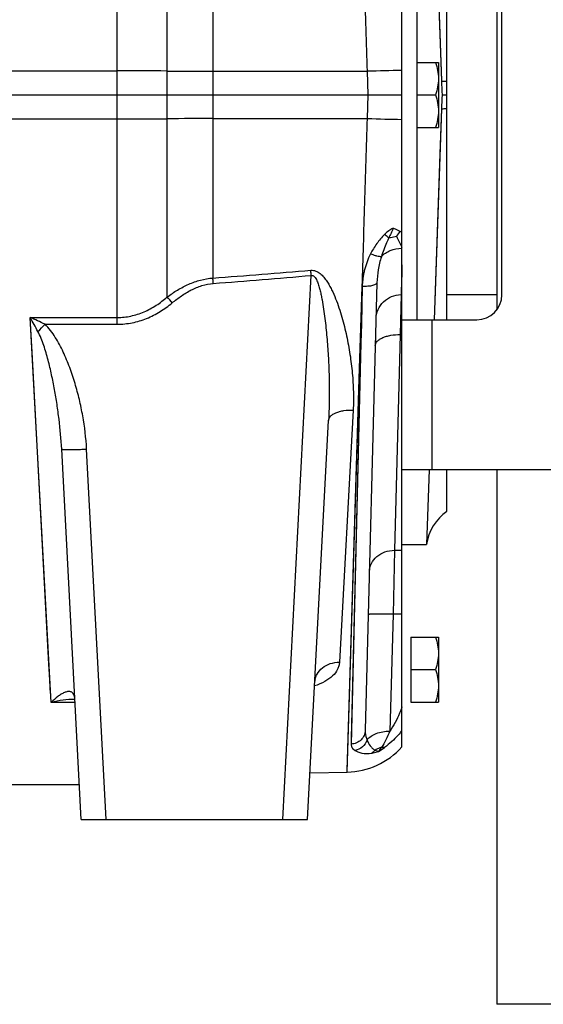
# Model space of a CAD drawing. Extents: x -1747 to 1181, y 8 to 1619.
# Tile 65 of 72: x 758 to 862, y 648 to 845. Entities that reach past the tile are written whole.
import ezdxf

# ---------------------------------------------------------------- set-up
doc = ezdxf.new("R2010")
doc.units = 0
doc.header["$LTSCALE"] = 65.395
doc.layers.get('0').update_dxf_attribs({"linetype": 'CONTINUOUS'})

msp = doc.modelspace()

# ---------------------------------------------------------------- linework, layer by layer
at = {"color": 9, "linetype": 'CONTINUOUS'}
for p, q in [((787.01, 789.23), (787.01, 966.65)), ((796.13, 951.51), (796.13, 829.66)), ((777.01, 783.76), (777.01, 865.48)), ((557.94, 834.48), (777.01, 834.48)), ((796.13, 834.41), (827.04, 834.39)), ((827.21, 829.66), (827.04, 834.39)), ((796.13, 829.66), (796.13, 793.01)), ((827.04, 824.93), (827.21, 829.66)), ((557.94, 824.84), (777.01, 824.84)), ((796.13, 824.91), (827.04, 824.93)), ((810.1, 684.66), (815.81, 793.53)), ((822.98, 694.14), (826, 791.31)), ((826, 791.31), (823.79, 699.73)), ((759.59, 785.11), (777.01, 785.11)), ((763.78, 708.08), (759.59, 785.11)), ((839.94, 784.66), (839.94, 754.66)), ((762.57, 783.76), (777.01, 783.76)), ((833.62, 781.68), (832.44, 738.52)), ((763.36, 715.75), (759.97, 778.18)), ((824.19, 766.59), (821.44, 716.13)), ((774.77, 684.66), (770.89, 758.78)), ((832.44, 738.52), (832.21, 725.77)), ((832.44, 738.52), (833.94, 738.52)), ((832.21, 725.77), (831.52, 702.31)), ((833.94, 725.77), (832.21, 725.77)), ((763.47, 713.71), (763.36, 715.75)), ((763.68, 709.87), (763.47, 713.71)), ((768.55, 708.08), (763.78, 708.08)), ((823.82, 700.91), (823.79, 699.73))]:
    msp.add_line(p, q, dxfattribs=at)
at = {"color": 7, "linetype": 'CONTINUOUS'}
for p, q in [((833.94, 754.66), (833.94, 904.66)), ((836.94, 874.66), (836.94, 784.66)), ((852.94, 872.65), (852.94, 786.67)), ((853.94, 789.66), (853.94, 869.66)), ((833.94, 784.66), (848.94, 784.66)), ((833.94, 754.66), (980.94, 754.66)), ((852.94, 754.66), (852.94, 647.66)), ((952.94, 647.66), (852.94, 647.66))]:
    msp.add_line(p, q, dxfattribs=at)
at = {"color": 6, "linetype": 'CONTINUOUS'}
for p, q in [((840.4, 874.66), (841.86, 832.46)), ((842.94, 784.66), (842.94, 874.66)), ((836.94, 836.16), (841.24, 836.16)), ((841.24, 836.16), (841.24, 823.16)), ((557.94, 829.66), (833.94, 829.66)), ((836.94, 829.66), (840.66, 829.66)), ((841.96, 829.66), (842.94, 829.66)), ((841.86, 826.86), (840.4, 784.65)), ((841.86, 826.86), (841.55, 817.85)), ((836.94, 823.16), (841.24, 823.16)), ((841.55, 817.85), (840.4, 784.66)), ((828.95, 792.08), (826.61, 702.52)), ((833.94, 789.66), (833.76, 789.66)), ((852.94, 789.66), (842.94, 789.66)), ((815.09, 684.66), (819.28, 764.52)), ((769.78, 684.66), (765.9, 758.78)), ((833.94, 699.18), (833.94, 754.66)), ((839.37, 754.66), (838.86, 739.66)), ((842.94, 746.32), (842.94, 754.66)), ((833.94, 739.66), (838.86, 739.66)), ((835.74, 721.16), (841.24, 721.16)), ((841.24, 721.16), (841.24, 708.16)), ((835.74, 714.66), (840.66, 714.66)), ((835.74, 708.16), (841.24, 708.16)), ((815.58, 694.01), (822.98, 694.14)), ((751.31, 691.66), (769.41, 691.66)), ((769.78, 684.66), (815.09, 684.66))]:
    msp.add_line(p, q, dxfattribs=at)
at = {"color": 2, "linetype": 'CONTINUOUS'}
for p, q in [((833.94, 795.62), (833.76, 789.68)), ((833.9, 794.33), (833.76, 789.68)), ((833.94, 795.62), (833.9, 794.33)), ((833.76, 789.68), (833.62, 781.68)), ((833.62, 781.68), (833.94, 781.68)), ((835.74, 721.16), (835.74, 708.16))]:
    msp.add_line(p, q, dxfattribs=at)
at = {"color": 6, "linetype": 'CONTINUOUS'}
for points in [[(840.85, 861.86), (841.14, 853.27), (841.86, 832.46)], [(816.54, 712.21), (816.54, 712.28), (816.56, 712.38), (816.58, 712.48), (816.61, 712.56), (816.64, 712.63), (816.66, 712.67), (816.67, 712.69), (816.68, 712.69)]]:
    msp.add_lwpolyline(points, dxfattribs=at)
at = {"color": 9, "linetype": 'CONTINUOUS'}
for points in [[(826, 791.31), (825.91, 787.52), (825.83, 783.76), (825.74, 780.04), (823.82, 700.91)], [(825.49, 774.98), (825.62, 778.99), (825.74, 783.05), (825.87, 787.16), (826, 791.31)], [(759.97, 778.18), (759.78, 781.63), (759.59, 785.11)], [(822.98, 694.14), (822.98, 694.21), (822.99, 694.42), (825.49, 774.98)]]:
    msp.add_lwpolyline(points, dxfattribs=at)
for centre, radius, start, end in [((777.03, -579.32), 1413.79, 89.59561, 90.00066), ((796.92, 2230.81), 1396.41, 269.59332, 269.96761), ((840.84, 434.01), 400.61, 90.9871, 91.9735), ((777.03, 2238.63), 1413.79, 269.9994, 270.40446), ((796.92, -571.49), 1396.41, 90.03239, 90.40668), ((840.84, 1225.31), 400.61, 268.0265, 269.0129), ((823.22, 784.29), 20.84, 59.0408, 60.0383), ((417.14, 5716.3), 4937.86, 274.40184, 274.62988), ((419.14, 5526.91), 4749.98, 274.55313, 274.79025), ((679.23, 697.26), 141.69, 39.8477, 40.4744), ((600.52, 694.55), 183.04, 28.6484, 29.6525), ((724.64, 704.33), 88.02, 64.4776, 66.604), ((675.33, 867.27), 120.77, 315.2909, 316.2503), ((823.43, 708.82), 12.04, 298.8526, 305.8729)]:
    msp.add_arc(centre, radius, start, end, dxfattribs=at)
at = {"color": 6, "linetype": 'CONTINUOUS'}
for centre, radius, start, end in [((2202.8, 879.47), 1361.75, 181.97845, 182.09629), ((2202.78, 779.85), 1361.73, 177.9037, 178.02155), ((848.75, 738.18), 10, 125.533, 171.5179), ((822.72, 709.14), 15, 271, 318.4053)]:
    msp.add_arc(centre, radius, start, end, dxfattribs=at)
at = {"color": 2, "linetype": 'CONTINUOUS'}
msp.add_arc((828.85, 805.3), 5.61, 315.7119, 328.231, dxfattribs=at)
at = {"color": 7, "linetype": 'CONTINUOUS'}
msp.add_arc((848.94, 789.66), 5, 270, 360, dxfattribs=at)
at = {"color": 9, "linetype": 'CONTINUOUS'}
for points, knots in [([(827.04, 834.39), (826.87, 840.04), (826.61, 848.48), (826.26, 859.67), (826.09, 865.2), (826, 867.95)], [0, 0, 0, 0, 0.505086, 0.754309, 1, 1, 1, 1]), ([(841.86, 832.46), (841.9, 832.45), (842.01, 832.43), (842.23, 832.42), (842.55, 832.4), (842.8, 832.4), (842.94, 832.4)], [0, 0, 0, 0, 0.11089, 0.315666, 0.612993, 1, 1, 1, 1]), ([(841.86, 826.86), (841.9, 826.87), (842.01, 826.89), (842.23, 826.9), (842.55, 826.92), (842.8, 826.92), (842.94, 826.92)], [0, 0, 0, 0, 0.11089, 0.315666, 0.612993, 1, 1, 1, 1]), ([(826, 791.37), (826.09, 794.12), (826.26, 799.65), (826.61, 810.84), (826.87, 819.28), (827.04, 824.93)], [0, 0, 0, 0, 0.245691, 0.494914, 1, 1, 1, 1]), ([(832.19, 802.96), (832.03, 802.89), (831.72, 802.73), (831.14, 802.34), (830.74, 801.99), (830.49, 801.74)], [0, 0, 0, 0, 0.24502, 0.494447, 1, 1, 1, 1]), ([(830.49, 801.74), (829.91, 801.17), (828.87, 799.93), (828.02, 798.54), (827.65, 797.82)], [0, 0, 0, 0, 0.501607, 1, 1, 1, 1]), ([(831.3, 801.03), (831.16, 800.72), (830.62, 799.48), (830.13, 798.22), (829.83, 797.26)], [0, 0, 0, 0, 0.256188, 1, 1, 1, 1]), ([(831.3, 801.03), (831.24, 801.08), (830.97, 801.32), (830.7, 801.56), (830.49, 801.74)], [0, 0, 0, 0, 0.2215, 1, 1, 1, 1]), ([(832.87, 801.38), (832.96, 801.18), (833.31, 800.44), (833.67, 799.71), (833.94, 799.17)], [0, 0, 0, 0, 0.266387, 1, 1, 1, 1]), ([(829.83, 797.26), (830.3, 797.81), (831.61, 798.69), (833.14, 798.97), (833.94, 798.97)], [0, 0, 0, 0, 0.476051, 1, 1, 1, 1]), ([(827.65, 797.82), (827.39, 797.32), (826.94, 796.28), (826.52, 794.94), (826.28, 793.85), (826.14, 793.02), (826.05, 792.2), (826.01, 791.64), (826, 791.37)], [0, 0, 0, 0, 0.252763, 0.503401, 0.628089, 0.752383, 0.876346, 1, 1, 1, 1]), ([(829.83, 797.26), (829.71, 797.25), (829.41, 797.29), (828.91, 797.4), (828.31, 797.58), (827.88, 797.74), (827.65, 797.82)], [0, 0, 0, 0, 0.164015, 0.394548, 0.67897, 1, 1, 1, 1]), ([(829.83, 797.26), (829.56, 796.41), (829.15, 794.7), (828.98, 792.94), (828.95, 792.08)], [0, 0, 0, 0, 0.505865, 1, 1, 1, 1]), ([(815.72, 794.56), (815.89, 794.57), (816.23, 794.56), (816.89, 794.38), (817.62, 793.93), (818.32, 793.21), (818.92, 792.4), (819.43, 791.56), (820.04, 790.39), (820.7, 788.88), (821.36, 787.04), (821.94, 785.18), (822.44, 783.31), (823.02, 780.82), (823.59, 777.7), (824.05, 773.97), (824.28, 770.26), (824.25, 767.8), (824.19, 766.59)], [0, 0, 0, 0, 0.016664, 0.033278, 0.066166, 0.098833, 0.131322, 0.163671, 0.195904, 0.26006, 0.323852, 0.38729, 0.450367, 0.513075, 0.637317, 0.759932, 0.880836, 1, 1, 1, 1]), ([(815.81, 793.53), (815.8, 793.61), (815.77, 793.96), (815.74, 794.3), (815.72, 794.56)], [0, 0, 0, 0, 0.252775, 1, 1, 1, 1]), ([(787.01, 789.23), (787.68, 789.72), (789.06, 790.65), (791.28, 791.82), (793.64, 792.67), (795.3, 792.95), (796.13, 793.01)], [0, 0, 0, 0, 0.250109, 0.500163, 0.750132, 1, 1, 1, 1]), ([(796.21, 791.92), (796.21, 792.02), (796.18, 792.38), (796.15, 792.74), (796.13, 793.01)], [0, 0, 0, 0, 0.25302, 1, 1, 1, 1]), ([(815.81, 793.53), (815.88, 793.54), (816.05, 793.54), (816.27, 793.44), (816.45, 793.28), (816.64, 793.03), (816.84, 792.69), (817.03, 792.26), (817.2, 791.82), (817.39, 791.22), (817.59, 790.46), (817.8, 789.55), (818.04, 788.32), (818.3, 786.77), (818.55, 784.91), (818.83, 782.43), (819.1, 779.33), (819.31, 775.61), (819.42, 771.9), (819.42, 768.21), (819.34, 765.75), (819.28, 764.52)], [0, 0, 0, 0, 0.007955, 0.015901, 0.02384, 0.031768, 0.047585, 0.063391, 0.079187, 0.094976, 0.126531, 0.158063, 0.189574, 0.252529, 0.315397, 0.378174, 0.503433, 0.628278, 0.752676, 0.876592, 1, 1, 1, 1]), ([(788, 788.04), (788.6, 788.53), (789.82, 789.47), (791.79, 790.67), (793.93, 791.56), (795.45, 791.86), (796.21, 791.92)], [0, 0, 0, 0, 0.250096, 0.50016, 0.750144, 1, 1, 1, 1]), ([(826, 791.37), (826, 791.36), (826.01, 791.34), (826.01, 791.32), (826, 791.31)], [0, 0, 0, 0, 0.499964, 1, 1, 1, 1]), ([(828.95, 792.08), (828.95, 792.02), (828.89, 791.89), (828.71, 791.74), (828.43, 791.61), (828.07, 791.49), (827.62, 791.4), (826.93, 791.32), (826.38, 791.3), (826.01, 791.31)], [0, 0, 0, 0, 0.054082, 0.125676, 0.221611, 0.342262, 0.48508, 0.6459, 1, 1, 1, 1]), ([(777.01, 785.11), (777.93, 785.11), (779.77, 785.31), (782.42, 786.17), (784.85, 787.49), (786.31, 788.62), (787.01, 789.23)], [0, 0, 0, 0, 0.250011, 0.500013, 0.750011, 1, 1, 1, 1]), ([(828.76, 784.82), (828.78, 785.46), (829.07, 786.74), (830.19, 788.36), (831.83, 789.43), (833.12, 789.68), (833.76, 789.68)], [0, 0, 0, 0, 0.249931, 0.499902, 0.74993, 1, 1, 1, 1]), ([(777.01, 783.76), (778.01, 783.76), (780.02, 783.96), (782.92, 784.84), (785.61, 786.22), (787.23, 787.4), (788, 788.04)], [0, 0, 0, 0, 0.249992, 0.499983, 0.749987, 1, 1, 1, 1]), ([(765.9, 758.78), (765.79, 760.77), (765.52, 763.76), (764.98, 767.73), (764.49, 770.7), (763.9, 773.66), (763.2, 776.6), (762.5, 779.03), (761.81, 780.94), (761.4, 781.86), (761.16, 782.31)], [0, 0, 0, 0, 0.248201, 0.372741, 0.497573, 0.622701, 0.748131, 0.87387, 0.936882, 1, 1, 1, 1]), ([(770.89, 758.78), (770.77, 761.01), (770.37, 764.34), (769.46, 768.7), (768.6, 771.94), (767.54, 775.11), (766.26, 778.21), (764.96, 780.68), (763.7, 782.53), (762.97, 783.37), (762.57, 783.76)], [0, 0, 0, 0, 0.249907, 0.374926, 0.499947, 0.624971, 0.749991, 0.874984, 0.937503, 1, 1, 1, 1]), ([(828.62, 779.48), (828.63, 779.64), (828.71, 779.96), (829.02, 780.4), (829.5, 780.78), (830.13, 781.11), (830.88, 781.37), (832.05, 781.63), (832.99, 781.69), (833.62, 781.68)], [0, 0, 0, 0, 0.078386, 0.166258, 0.269411, 0.389674, 0.526115, 0.676039, 1, 1, 1, 1]), ([(819.28, 764.52), (819.29, 764.67), (819.38, 764.99), (819.69, 765.41), (820.16, 765.77), (820.78, 766.08), (821.51, 766.33), (822.65, 766.56), (823.57, 766.61), (824.19, 766.59)], [0, 0, 0, 0, 0.078661, 0.166588, 0.269532, 0.389412, 0.525455, 0.675157, 1, 1, 1, 1]), ([(765.9, 758.78), (765.9, 758.77), (765.94, 758.75), (766.01, 758.73), (766.13, 758.71), (766.29, 758.7), (766.5, 758.69), (766.86, 758.68), (767.41, 758.67), (768.15, 758.68), (769.01, 758.7), (769.93, 758.73), (770.56, 758.76), (770.89, 758.78)], [0, 0, 0, 0, 0.006998, 0.022183, 0.046406, 0.079635, 0.121618, 0.171985, 0.295938, 0.446836, 0.618948, 0.805707, 1, 1, 1, 1]), ([(827.44, 734.22), (827.45, 734.79), (827.75, 735.96), (828.89, 737.39), (830.53, 738.31), (831.8, 738.52), (832.44, 738.52)], [0, 0, 0, 0, 0.235919, 0.480227, 0.736059, 1, 1, 1, 1]), ([(827.22, 725.72), (827.22, 725.73), (827.26, 725.75), (827.32, 725.76), (827.45, 725.77), (827.61, 725.78), (827.82, 725.79), (828.07, 725.8), (828.36, 725.8), (828.82, 725.81), (829.47, 725.81), (830.33, 725.8), (831.25, 725.79), (831.89, 725.77), (832.21, 725.77)], [0, 0, 0, 0, 0.005889, 0.020643, 0.044656, 0.077791, 0.119759, 0.17017, 0.228551, 0.294345, 0.445584, 0.618108, 0.805299, 1, 1, 1, 1]), ([(821.44, 716.13), (821.43, 715.89), (821.35, 715.39), (820.98, 714.41), (820.07, 713.26), (818.48, 712.15), (817.2, 711.61), (816.49, 711.37)], [0, 0, 0, 0, 0.101086, 0.20485, 0.430575, 0.694143, 1, 1, 1, 1]), ([(816.54, 712.21), (816.55, 712.47), (816.64, 713), (817.06, 714.01), (818.01, 715.11), (819.6, 715.94), (820.82, 716.13), (821.44, 716.13)], [0, 0, 0, 0, 0.114655, 0.230981, 0.472446, 0.730263, 1, 1, 1, 1]), ([(768.51, 708.94), (768.49, 709.13), (768.43, 709.45), (768.24, 709.85), (767.98, 710.11), (767.69, 710.24), (767.39, 710.27), (766.96, 710.23), (766.41, 710.05), (765.76, 709.7), (764.85, 709.07), (764.2, 708.5), (763.78, 708.08)], [0, 0, 0, 0, 0.089088, 0.157024, 0.211345, 0.259956, 0.30791, 0.357616, 0.465082, 0.584056, 0.713494, 1, 1, 1, 1]), ([(768.53, 708.68), (767.74, 708.68), (766.14, 708.56), (764.57, 708.27), (763.78, 708.08)], [0, 0, 0, 0, 0.492809, 1, 1, 1, 1]), ([(833.94, 707.21), (833.79, 706.76), (833.17, 705.05), (832.31, 703.42), (831.52, 702.31)], [0, 0, 0, 0, 0.254954, 1, 1, 1, 1]), ([(826.61, 702.52), (826.6, 702.17), (826.44, 701.45), (825.81, 700.54), (824.89, 699.92), (824.16, 699.75), (823.79, 699.73)], [0, 0, 0, 0, 0.245391, 0.4934, 0.745212, 1, 1, 1, 1]), ([(826.61, 702.52), (826.6, 702.35), (826.62, 701.68), (826.76, 701), (826.96, 700.54)], [0, 0, 0, 0, 0.256578, 1, 1, 1, 1]), ([(826.96, 700.54), (827.4, 701.15), (828.5, 701.83), (830.12, 702.25), (831.05, 702.32), (831.52, 702.31)], [0, 0, 0, 0, 0.449372, 0.717338, 1, 1, 1, 1]), ([(831.52, 702.31), (831.28, 701.72), (830.78, 700.62), (830.19, 699.56), (829.87, 699.08)], [0, 0, 0, 0, 0.524896, 1, 1, 1, 1]), ([(833.94, 702.47), (833.69, 702.14), (832.67, 700.89), (831.47, 699.78), (830.48, 699.07)], [0, 0, 0, 0, 0.249461, 1, 1, 1, 1]), ([(823.79, 699.73), (823.79, 699.61), (823.81, 699.37), (824.02, 698.89), (824.33, 698.61), (824.56, 698.46)], [0, 0, 0, 0, 0.230548, 0.465047, 1, 1, 1, 1]), ([(826.96, 700.54), (826.78, 700.02), (826.14, 699.06), (825.1, 698.55), (824.56, 698.46)], [0, 0, 0, 0, 0.502548, 1, 1, 1, 1]), ([(826.96, 700.54), (827.12, 700.12), (827.45, 699.53), (828.04, 698.88), (828.38, 698.62), (828.56, 698.51)], [0, 0, 0, 0, 0.514127, 0.762478, 1, 1, 1, 1]), ([(824.56, 698.46), (824.74, 698.34), (825.18, 698.12), (826.28, 697.83), (827.21, 697.83), (827.85, 697.92)], [0, 0, 0, 0, 0.19609, 0.425303, 1, 1, 1, 1]), ([(829.87, 699.08), (829.76, 699.04), (829.3, 698.9), (828.86, 698.7), (828.56, 698.51)], [0, 0, 0, 0, 0.252891, 1, 1, 1, 1]), ([(829.87, 699.08), (829.76, 698.93), (829.56, 698.66), (829.34, 698.39), (829.24, 698.28)], [0, 0, 0, 0, 0.54789, 1, 1, 1, 1]), ([(830.48, 699.07), (830.44, 699.05), (830.24, 699.02), (830.03, 699.04), (829.87, 699.08)], [0, 0, 0, 0, 0.228622, 1, 1, 1, 1])]:
    msp.add_open_spline(points, degree=3, knots=knots, dxfattribs=at)
at = {"color": 6, "linetype": 'CONTINUOUS'}
for points, knots in [([(840.66, 836.16), (840.83, 835.63), (841.13, 834.57), (841.24, 833.46), (841.24, 832.91)], [0, 0, 0, 0, 0.501873, 1, 1, 1, 1]), ([(841.24, 832.91), (841.24, 832.36), (841.13, 831.25), (840.83, 830.19), (840.66, 829.66)], [0, 0, 0, 0, 0.498127, 1, 1, 1, 1]), ([(840.66, 829.66), (840.83, 829.13), (841.13, 828.07), (841.24, 826.96), (841.24, 826.41)], [0, 0, 0, 0, 0.501873, 1, 1, 1, 1]), ([(841.24, 826.41), (841.24, 825.86), (841.13, 824.75), (840.83, 823.69), (840.66, 823.16)], [0, 0, 0, 0, 0.498127, 1, 1, 1, 1]), ([(840.66, 721.16), (840.83, 720.63), (841.13, 719.57), (841.24, 718.46), (841.24, 717.91)], [0, 0, 0, 0, 0.501873, 1, 1, 1, 1]), ([(841.24, 717.91), (841.24, 717.36), (841.13, 716.25), (840.83, 715.19), (840.66, 714.66)], [0, 0, 0, 0, 0.498127, 1, 1, 1, 1]), ([(840.66, 714.66), (840.83, 714.13), (841.13, 713.07), (841.24, 711.96), (841.24, 711.41)], [0, 0, 0, 0, 0.501873, 1, 1, 1, 1]), ([(841.24, 711.41), (841.24, 710.86), (841.13, 709.75), (840.83, 708.69), (840.66, 708.16)], [0, 0, 0, 0, 0.498127, 1, 1, 1, 1])]:
    msp.add_open_spline(points, degree=3, knots=knots, dxfattribs=at)
at = {"color": 2, "linetype": 'CONTINUOUS'}
for points, knots in [([(832.19, 802.96), (832.07, 802.62), (831.78, 801.98), (831.46, 801.35), (831.3, 801.03)], [0, 0, 0, 0, 0.502486, 1, 1, 1, 1]), ([(832.19, 802.96), (832.31, 802.92), (832.81, 802.75), (833.29, 802.54), (833.62, 802.34)], [0, 0, 0, 0, 0.255676, 1, 1, 1, 1]), ([(831.3, 801.03), (831.42, 801.07), (831.94, 801.23), (832.47, 801.33), (832.87, 801.38)], [0, 0, 0, 0, 0.239086, 1, 1, 1, 1]), ([(828.56, 698.51), (828.51, 698.45), (828.3, 698.22), (828.05, 698.03), (827.85, 697.92)], [0, 0, 0, 0, 0.258249, 1, 1, 1, 1]), ([(827.85, 697.92), (827.96, 697.94), (828.43, 698.02), (828.89, 698.15), (829.24, 698.28)], [0, 0, 0, 0, 0.226046, 1, 1, 1, 1]), ([(828.56, 698.51), (828.67, 698.46), (828.9, 698.36), (829.13, 698.29), (829.24, 698.28)], [0, 0, 0, 0, 0.534964, 1, 1, 1, 1])]:
    msp.add_open_spline(points, degree=3, knots=knots, dxfattribs=at)

doc.saveas('drawing.dxf')
